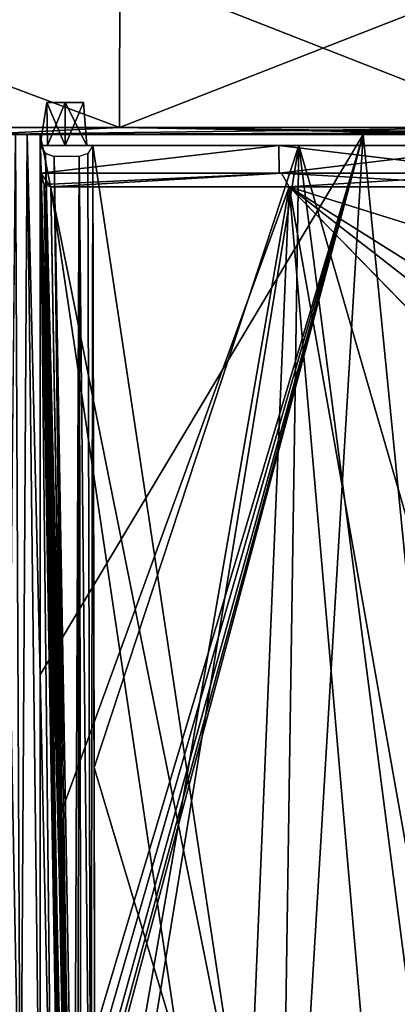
# Model space of a CAD drawing. Header units: millimetres. Extents: x -26 to 124, y -190 to 73.
# Tile 83 of 95: x 68 to 82, y 19 to 55. Entities that reach past the tile are written whole.
import ezdxf

# ---------------------------------------------------------------- set-up
doc = ezdxf.new("R2010")
doc.units = ezdxf.units.MM
doc.header["$LTSCALE"] = 41.718519
for name, color, linetype in [('1167', 7, 'CONTINUOUS'), ('1169', 7, 'CONTINUOUS'), ('1171', 7, 'CONTINUOUS'), ('1180', 7, 'CONTINUOUS'), ('1183', 7, 'CONTINUOUS'), ('142', 7, 'CONTINUOUS'), ('145', 7, 'CONTINUOUS'), ('643', 7, 'CONTINUOUS'), ('645', 7, 'CONTINUOUS'), ('686', 7, 'CONTINUOUS'), ('719', 7, 'CONTINUOUS'), ('732', 7, 'CONTINUOUS'), ('733', 7, 'CONTINUOUS'), ('734', 7, 'CONTINUOUS'), ('735', 7, 'CONTINUOUS'), ('736', 7, 'CONTINUOUS'), ('742', 7, 'CONTINUOUS'), ('759', 7, 'CONTINUOUS'), ('765', 7, 'CONTINUOUS'), ('785', 7, 'CONTINUOUS'), ('786', 7, 'CONTINUOUS'), ('787', 7, 'CONTINUOUS'), ('788', 7, 'CONTINUOUS'), ('795', 7, 'CONTINUOUS'), ('796', 7, 'CONTINUOUS'), ('866', 7, 'CONTINUOUS'), ('868', 7, 'CONTINUOUS'), ('905', 7, 'CONTINUOUS'), ('906', 7, 'CONTINUOUS'), ('930', 7, 'CONTINUOUS'), ('931', 7, 'CONTINUOUS'), ('932', 7, 'CONTINUOUS'), ('933', 7, 'CONTINUOUS'), ('97', 7, 'CONTINUOUS'), ('98', 7, 'CONTINUOUS')]:
    doc.layers.add(name, color=color, linetype=linetype)

msp = doc.modelspace()

# ---------------------------------------------------------------- linework, layer by layer
at = {"layer": '1167', "color": 7, "linetype": 'CONTINUOUS'}
for points in [[(86.203, 50.51, -38.59), (85.433, 50.51, -32.189), (66.497, 50.51, 46.216), (86.203, 50.51, -38.59)], [(66.497, 50.51, 46.216), (85.433, 50.51, -32.189), (85.432, 50.51, 34.227), (66.497, 50.51, 46.216)], [(66.497, 50.51, -44.216), (86.203, 50.51, -38.59), (66.497, 50.51, 46.216), (66.497, 50.51, -44.216)], [(86.203, 50.51, 40.59), (66.497, 50.51, 46.216), (85.432, 50.51, 34.227), (86.203, 50.51, 40.59)]]:
    msp.add_3dface(points, dxfattribs=at)
at = {"layer": '1169', "color": 7, "linetype": 'CONTINUOUS'}
for points in [[(71.61, 50.756, -43.572), (56.25, 50.756, -45.18), (71.631, 56.51, -43.67), (71.61, 50.756, -43.572)], [(71.631, 56.51, -43.67), (56.25, 50.756, -45.18), (56.25, 56.51, -45.28), (71.631, 56.51, -43.67)], [(86.304, 50.756, -38.818), (71.61, 50.756, -43.572), (86.345, 56.51, -38.91), (86.304, 50.756, -38.818)], [(86.345, 56.51, -38.91), (71.61, 50.756, -43.572), (71.631, 56.51, -43.67), (86.345, 56.51, -38.91)]]:
    msp.add_3dface(points, dxfattribs=at)
at = {"layer": '1171', "color": 7, "linetype": 'CONTINUOUS'}
for points in [[(56.25, 50.756, 47.18), (71.61, 50.756, 45.572), (56.25, 56.51, 47.28), (56.25, 50.756, 47.18)], [(56.25, 56.51, 47.28), (71.61, 50.756, 45.572), (71.631, 56.51, 45.67), (56.25, 56.51, 47.28)], [(71.61, 50.756, 45.572), (86.304, 50.756, 40.818), (71.631, 56.51, 45.67), (71.61, 50.756, 45.572)], [(86.304, 50.756, 40.818), (86.345, 56.51, 40.91), (71.631, 56.51, 45.67), (86.304, 50.756, 40.818)]]:
    msp.add_3dface(points, dxfattribs=at)
at = {"layer": '1180', "color": 7, "linetype": 'CONTINUOUS'}
for points in [[(71.61, 50.756, -43.572), (66.497, 50.51, -44.216), (56.25, 50.756, -45.18), (71.61, 50.756, -43.572)], [(86.274, 50.582, -38.75), (66.497, 50.51, -44.216), (86.304, 50.756, -38.818), (86.274, 50.582, -38.75)], [(86.304, 50.756, -38.818), (66.497, 50.51, -44.216), (71.61, 50.756, -43.572), (86.304, 50.756, -38.818)], [(86.203, 50.51, -38.59), (66.497, 50.51, -44.216), (86.274, 50.582, -38.75), (86.203, 50.51, -38.59)]]:
    msp.add_3dface(points, dxfattribs=at)
at = {"layer": '1183', "color": 7, "linetype": 'CONTINUOUS'}
for points in [[(56.25, 50.756, 47.18), (66.497, 50.51, 46.216), (71.61, 50.756, 45.572), (56.25, 50.756, 47.18)], [(66.497, 50.51, 46.216), (86.203, 50.51, 40.59), (71.61, 50.756, 45.572), (66.497, 50.51, 46.216)], [(86.203, 50.51, 40.59), (86.274, 50.582, 40.75), (71.61, 50.756, 45.572), (86.203, 50.51, 40.59)], [(86.274, 50.582, 40.75), (86.304, 50.756, 40.818), (71.61, 50.756, 45.572), (86.274, 50.582, 40.75)]]:
    msp.add_3dface(points, dxfattribs=at)
at = {"layer": '142', "color": 7, "linetype": 'CONTINUOUS'}
for points in [[(67.507, 11.5, -38.55), (67.859, 50.51, -38.834), (68.042, 11.496, -37.963), (67.507, 11.5, -38.55)], [(67.859, 50.51, -38.834), (68.275, 50.51, -38.517), (68.042, 11.496, -37.963), (67.859, 50.51, -38.834)], [(68.275, 50.51, -38.517), (68.745, 11.493, -37.593), (68.042, 11.496, -37.963), (68.275, 50.51, -38.517)], [(68.751, 50.51, -38.302), (68.748, 31.003, -37.948), (68.275, 50.51, -38.517), (68.751, 50.51, -38.302)], [(68.748, 31.003, -37.948), (68.745, 11.493, -37.593), (68.275, 50.51, -38.517), (68.748, 31.003, -37.948)]]:
    msp.add_3dface(points, dxfattribs=at)
at = {"layer": '145', "color": 7, "linetype": 'CONTINUOUS'}
for points in [[(67.859, 50.51, 40.835), (67.663, 31.199, 40.694), (68.042, 11.496, 39.963), (67.859, 50.51, 40.835)], [(67.859, 50.51, 40.835), (68.042, 11.496, 39.963), (68.275, 50.51, 40.517), (67.859, 50.51, 40.835)], [(68.042, 11.496, 39.963), (68.745, 11.493, 39.593), (68.275, 50.51, 40.517), (68.042, 11.496, 39.963)], [(68.745, 11.493, 39.593), (68.748, 31.003, 39.948), (68.275, 50.51, 40.517), (68.745, 11.493, 39.593)], [(68.748, 31.003, 39.948), (68.751, 50.51, 40.302), (68.275, 50.51, 40.517), (68.748, 31.003, 39.948)], [(67.663, 31.199, 40.694), (67.506, 11.5, 40.55), (68.042, 11.496, 39.963), (67.663, 31.199, 40.694)]]:
    msp.add_3dface(points, dxfattribs=at)
at = {"layer": '643', "color": 7, "linetype": 'CONTINUOUS'}
for points in [[(68.75, 50.11, 41.544), (68.75, 50.11, 44), (69.014, 50.11, 43.364), (68.75, 50.11, 41.544)], [(68.75, 50.11, 44), (68.75, 50.11, 45.318), (69.014, 50.11, 44.636), (68.75, 50.11, 44)], [(68.75, 50.11, 45.318), (77.379, 50.11, 43.283), (69.65, 50.11, 44.9), (68.75, 50.11, 45.318)], [(69.014, 50.11, 44.636), (68.75, 50.11, 45.318), (69.65, 50.11, 44.9), (69.014, 50.11, 44.636)], [(68.76, 50.11, 41.444), (68.75, 50.11, 41.544), (69.014, 50.11, 43.364), (68.76, 50.11, 41.444)], [(70.432, 50.11, 43.556), (68.76, 50.11, 41.444), (69.65, 50.11, 43.1), (70.432, 50.11, 43.556)], [(68.76, 50.11, 41.444), (70.432, 50.11, 43.556), (70.646, 50.11, 41.444), (68.76, 50.11, 41.444)], [(69.65, 50.11, 43.1), (68.76, 50.11, 41.444), (69.014, 50.11, 43.364), (69.65, 50.11, 43.1)], [(69.65, 50.11, 44.9), (77.379, 50.11, 43.283), (70.429, 50.11, 44.45), (69.65, 50.11, 44.9)], [(70.429, 50.11, 44.45), (77.379, 50.11, 43.283), (70.656, 50.11, 43.941), (70.429, 50.11, 44.45)], [(70.432, 50.11, 43.556), (70.429, 50.11, 44.45), (70.656, 50.11, 43.941), (70.432, 50.11, 43.556)], [(70.646, 50.11, 41.444), (70.432, 50.11, 43.556), (70.656, 50.11, 43.941), (70.646, 50.11, 41.444)], [(70.656, 50.11, 41.544), (70.646, 50.11, 41.444), (70.656, 50.11, 43.941), (70.656, 50.11, 41.544)], [(70.656, 50.11, 43.941), (77.379, 50.11, 43.283), (78.099, 50.11, 42.013), (70.656, 50.11, 43.941)], [(77.379, 50.11, 43.283), (85.699, 50.11, 40.222), (78.099, 50.11, 42.013), (77.379, 50.11, 43.283)], [(78.099, 50.11, 42.013), (85.699, 50.11, 40.222), (85.296, 50.11, 39.306), (78.099, 50.11, 42.013)]]:
    msp.add_3dface(points, dxfattribs=at)
at = {"layer": '645', "color": 7, "linetype": 'CONTINUOUS'}
for points in [[(68.75, 50.11, -43.318), (68.75, 50.11, -42), (69.014, 50.11, -42.636), (68.75, 50.11, -43.318)], [(69.65, 50.11, -42.9), (68.75, 50.11, -43.318), (69.014, 50.11, -42.636), (69.65, 50.11, -42.9)], [(68.75, 50.11, -43.318), (69.65, 50.11, -42.9), (77.379, 50.11, -41.283), (68.75, 50.11, -43.318)], [(68.76, 50.11, -39.444), (68.75, 50.11, -42), (68.75, 50.11, -39.544), (68.76, 50.11, -39.444)], [(68.75, 50.11, -42), (68.76, 50.11, -39.444), (69.014, 50.11, -41.364), (68.75, 50.11, -42)], [(68.76, 50.11, -39.444), (70.646, 50.11, -39.444), (69.014, 50.11, -41.364), (68.76, 50.11, -39.444)], [(69.014, 50.11, -41.364), (70.646, 50.11, -39.444), (69.65, 50.11, -41.1), (69.014, 50.11, -41.364)], [(69.65, 50.11, -41.1), (70.646, 50.11, -39.444), (70.429, 50.11, -41.55), (69.65, 50.11, -41.1)], [(69.65, 50.11, -42.9), (70.432, 50.11, -42.444), (77.379, 50.11, -41.283), (69.65, 50.11, -42.9)], [(70.429, 50.11, -41.55), (70.646, 50.11, -39.444), (70.432, 50.11, -42.444), (70.429, 50.11, -41.55)], [(70.656, 50.11, -39.544), (70.656, 50.11, -41.941), (70.432, 50.11, -42.444), (70.656, 50.11, -39.544)], [(70.432, 50.11, -42.444), (70.656, 50.11, -41.941), (77.379, 50.11, -41.283), (70.432, 50.11, -42.444)], [(70.646, 50.11, -39.444), (70.656, 50.11, -39.544), (70.432, 50.11, -42.444), (70.646, 50.11, -39.444)], [(70.656, 50.11, -41.941), (78.099, 50.11, -40.013), (77.379, 50.11, -41.283), (70.656, 50.11, -41.941)], [(78.099, 50.11, -40.013), (85.296, 50.11, -37.306), (77.379, 50.11, -41.283), (78.099, 50.11, -40.013)], [(77.379, 50.11, -41.283), (85.296, 50.11, -37.306), (85.699, 50.11, -38.222), (77.379, 50.11, -41.283)]]:
    msp.add_3dface(points, dxfattribs=at)
at = {"layer": '686', "color": 7, "linetype": 'CONTINUOUS'}
for points in [[(70.656, 50.11, -41.941), (70.695, 27.661, -41.133), (77.424, 5.21, -38.582), (70.656, 50.11, -41.941)], [(77.424, 5.21, -38.582), (78.099, 50.11, -40.013), (70.656, 50.11, -41.941), (77.424, 5.21, -38.582)], [(77.424, 5.21, -38.582), (83.911, 5.21, -36.195), (78.099, 50.11, -40.013), (77.424, 5.21, -38.582)], [(78.099, 50.11, -40.013), (83.911, 5.21, -36.195), (84.605, 27.666, -36.752), (78.099, 50.11, -40.013)], [(85.296, 50.11, -37.306), (78.099, 50.11, -40.013), (84.605, 27.666, -36.752), (85.296, 50.11, -37.306)], [(70.734, 5.21, -40.324), (77.424, 5.21, -38.582), (70.695, 27.661, -41.133), (70.734, 5.21, -40.324)]]:
    msp.add_3dface(points, dxfattribs=at)
at = {"layer": '719', "color": 7, "linetype": 'CONTINUOUS'}
for points in [[(70.656, 50.11, 43.941), (78.099, 50.11, 42.013), (70.695, 27.661, 43.133), (70.656, 50.11, 43.941)], [(70.695, 27.661, 43.133), (78.099, 50.11, 42.013), (70.734, 5.21, 42.324), (70.695, 27.661, 43.133)], [(70.734, 5.21, 42.324), (78.099, 50.11, 42.013), (77.424, 5.21, 40.582), (70.734, 5.21, 42.324)], [(77.424, 5.21, 40.582), (78.099, 50.11, 42.013), (83.911, 5.21, 38.195), (77.424, 5.21, 40.582)], [(85.296, 50.11, 39.306), (84.605, 27.666, 38.752), (78.099, 50.11, 42.013), (85.296, 50.11, 39.306)], [(83.911, 5.21, 38.195), (78.099, 50.11, 42.013), (84.605, 27.666, 38.752), (83.911, 5.21, 38.195)]]:
    msp.add_3dface(points, dxfattribs=at)
at = {"layer": '732', "color": 7, "linetype": 'CONTINUOUS'}
for points in [[(68.76, 50.11, 41.444), (69.481, 8.21, 41.471), (68.75, 50.11, 41.544), (68.76, 50.11, 41.444)], [(69.548, 8.21, 41.222), (69.481, 8.21, 41.471), (68.76, 50.11, 41.444), (69.548, 8.21, 41.222)], [(68.94, 49.822, 41.155), (69.548, 8.21, 41.222), (68.76, 50.11, 41.444), (68.94, 49.822, 41.155)], [(69.731, 8.21, 41.039), (69.548, 8.21, 41.222), (68.94, 49.822, 41.155), (69.731, 8.21, 41.039)], [(69.257, 49.71, 41.044), (69.731, 8.21, 41.039), (68.94, 49.822, 41.155), (69.257, 49.71, 41.044)], [(69.852, 8.203, 40.988), (69.731, 8.21, 41.039), (69.257, 49.71, 41.044), (69.852, 8.203, 40.988)], [(69.982, 8.178, 40.971), (69.852, 8.203, 40.988), (69.257, 49.71, 41.044), (69.982, 8.178, 40.971)]]:
    msp.add_3dface(points, dxfattribs=at)
at = {"layer": '733', "color": 7, "linetype": 'CONTINUOUS'}
for points in [[(68.75, 50.11, 41.544), (69.481, 8.21, 41.471), (68.75, 50.11, 44), (68.75, 50.11, 41.544)], [(68.75, 50.11, 44), (69.481, 8.21, 41.471), (68.75, 50.11, 45.318), (68.75, 50.11, 44)], [(68.75, 50.11, 45.318), (69.481, 8.21, 41.471), (68.767, 49.11, 45.315), (68.75, 50.11, 45.318)], [(69.481, 8.21, 41.471), (68.77, 48.961, 45.932), (68.767, 49.11, 45.787), (69.481, 8.21, 41.471)], [(68.767, 49.11, 45.315), (69.481, 8.21, 41.471), (68.767, 49.11, 45.787), (68.767, 49.11, 45.315)], [(69.563, 3.505, 44.172), (68.77, 48.961, 45.932), (69.563, 3.505, 41.014), (69.563, 3.505, 44.172)], [(69.563, 3.505, 41.014), (68.77, 48.961, 45.932), (69.481, 8.21, 41.471), (69.563, 3.505, 41.014)]]:
    msp.add_3dface(points, dxfattribs=at)
at = {"layer": '734', "color": 7, "linetype": 'CONTINUOUS'}
for points in [[(68.898, 48.701, 46.165), (68.77, 48.961, 45.932), (69.683, 3.498, 44.413), (68.898, 48.701, 46.165)], [(69.683, 3.498, 44.413), (68.77, 48.961, 45.932), (69.563, 3.505, 44.172), (69.683, 3.498, 44.413)], [(69.92, 3.499, 44.468), (69.128, 48.61, 46.215), (68.898, 48.701, 46.165), (69.92, 3.499, 44.468)], [(69.92, 3.499, 44.468), (68.898, 48.701, 46.165), (69.683, 3.498, 44.413), (69.92, 3.499, 44.468)]]:
    msp.add_3dface(points, dxfattribs=at)
at = {"layer": '735', "color": 7, "linetype": 'CONTINUOUS'}
for points in [[(68.898, 48.701, 46.165), (69.128, 48.61, 46.215), (68.767, 49.11, 45.787), (68.898, 48.701, 46.165)], [(68.767, 49.11, 45.787), (69.128, 48.61, 46.215), (77.469, 49.11, 43.741), (68.767, 49.11, 45.787)], [(68.77, 48.961, 45.932), (68.898, 48.701, 46.165), (68.767, 49.11, 45.787), (68.77, 48.961, 45.932)], [(69.128, 48.61, 46.215), (77.744, 48.61, 44.163), (77.469, 49.11, 43.741), (69.128, 48.61, 46.215)], [(77.744, 48.61, 44.163), (86.054, 48.61, 41.101), (77.469, 49.11, 43.741), (77.744, 48.61, 44.163)], [(86.054, 48.61, 41.101), (85.861, 49.11, 40.659), (77.469, 49.11, 43.741), (86.054, 48.61, 41.101)]]:
    msp.add_3dface(points, dxfattribs=at)
at = {"layer": '736', "color": 7, "linetype": 'CONTINUOUS'}
for points in [[(68.767, 49.11, 45.315), (68.767, 49.11, 45.787), (77.469, 49.11, 43.741), (68.767, 49.11, 45.315)], [(68.767, 49.11, 45.315), (77.469, 49.11, 43.741), (77.387, 49.11, 43.28), (68.767, 49.11, 45.315)], [(77.469, 49.11, 43.741), (85.861, 49.11, 40.659), (77.387, 49.11, 43.28), (77.469, 49.11, 43.741)], [(77.387, 49.11, 43.28), (85.861, 49.11, 40.659), (85.699, 49.11, 40.222), (77.387, 49.11, 43.28)]]:
    msp.add_3dface(points, dxfattribs=at)
at = {"layer": '742', "color": 7, "linetype": 'CONTINUOUS'}
for points in [[(68.75, 50.11, 45.318), (68.767, 49.11, 45.315), (77.379, 50.11, 43.283), (68.75, 50.11, 45.318)], [(77.379, 50.11, 43.283), (68.767, 49.11, 45.315), (77.387, 49.11, 43.28), (77.379, 50.11, 43.283)], [(85.699, 50.11, 40.222), (77.379, 50.11, 43.283), (85.699, 49.11, 40.222), (85.699, 50.11, 40.222)], [(77.379, 50.11, 43.283), (77.387, 49.11, 43.28), (85.699, 49.11, 40.222), (77.379, 50.11, 43.283)]]:
    msp.add_3dface(points, dxfattribs=at)
at = {"layer": '759', "color": 7, "linetype": 'CONTINUOUS'}
for points in [[(69.982, 8.178, -38.971), (70.156, 49.71, -39.044), (69.257, 49.71, -39.044), (69.982, 8.178, -38.971)], [(69.982, 8.178, -38.971), (70.109, 8.136, -38.971), (70.156, 49.71, -39.044), (69.982, 8.178, -38.971)], [(70.109, 8.136, -38.971), (70.229, 8.077, -38.971), (70.156, 49.71, -39.044), (70.109, 8.136, -38.971)]]:
    msp.add_3dface(points, dxfattribs=at)
at = {"layer": '765', "color": 7, "linetype": 'CONTINUOUS'}
for points in [[(69.128, 48.61, -44.215), (77.744, 48.61, -42.163), (69.525, 26.065, -43.341), (69.128, 48.61, -44.215)], [(77.744, 48.61, -42.163), (69.906, 3.499, -42.47), (69.525, 26.065, -43.341), (77.744, 48.61, -42.163)], [(75.857, 3.5, -41.071), (69.906, 3.499, -42.47), (77.744, 48.61, -42.163), (75.857, 3.5, -41.071)], [(81.657, 3.5, -39.183), (75.857, 3.5, -41.071), (77.744, 48.61, -42.163), (81.657, 3.5, -39.183)], [(82.741, 43.503, -40.266), (81.657, 3.5, -39.183), (77.744, 48.61, -42.163), (82.741, 43.503, -40.266)], [(86.054, 48.61, -39.101), (82.741, 43.503, -40.266), (77.744, 48.61, -42.163), (86.054, 48.61, -39.101)]]:
    msp.add_3dface(points, dxfattribs=at)
at = {"layer": '785', "color": 7, "linetype": 'CONTINUOUS'}
for points in [[(68.767, 49.11, -43.315), (68.75, 50.11, -43.318), (77.379, 50.11, -41.283), (68.767, 49.11, -43.315)], [(77.387, 49.11, -41.28), (68.767, 49.11, -43.315), (77.379, 50.11, -41.283), (77.387, 49.11, -41.28)], [(77.387, 49.11, -41.28), (77.379, 50.11, -41.283), (85.699, 50.11, -38.222), (77.387, 49.11, -41.28)], [(85.699, 49.11, -38.222), (77.387, 49.11, -41.28), (85.699, 50.11, -38.222), (85.699, 49.11, -38.222)]]:
    msp.add_3dface(points, dxfattribs=at)
at = {"layer": '786', "color": 7, "linetype": 'CONTINUOUS'}
for points in [[(68.767, 49.11, -43.315), (69.481, 8.21, -39.471), (68.75, 50.11, -39.544), (68.767, 49.11, -43.315)], [(68.75, 50.11, -43.318), (68.767, 49.11, -43.315), (68.75, 50.11, -42), (68.75, 50.11, -43.318)], [(68.75, 50.11, -42), (68.767, 49.11, -43.315), (68.75, 50.11, -39.544), (68.75, 50.11, -42)], [(68.77, 48.961, -43.932), (69.481, 8.21, -39.471), (68.767, 49.11, -43.315), (68.77, 48.961, -43.932)], [(68.767, 49.11, -43.787), (68.77, 48.961, -43.932), (68.767, 49.11, -43.315), (68.767, 49.11, -43.787)], [(69.563, 3.505, -42.172), (69.481, 8.21, -39.471), (68.77, 48.961, -43.932), (69.563, 3.505, -42.172)]]:
    msp.add_3dface(points, dxfattribs=at)
at = {"layer": '787', "color": 7, "linetype": 'CONTINUOUS'}
for points in [[(69.563, 3.505, -42.172), (68.77, 48.961, -43.932), (68.898, 48.701, -44.165), (69.563, 3.505, -42.172)], [(69.906, 3.499, -42.47), (68.898, 48.701, -44.165), (69.525, 26.065, -43.341), (69.906, 3.499, -42.47)], [(69.128, 48.61, -44.215), (69.525, 26.065, -43.341), (68.898, 48.701, -44.165), (69.128, 48.61, -44.215)], [(69.906, 3.499, -42.47), (69.662, 3.498, -42.395), (68.898, 48.701, -44.165), (69.906, 3.499, -42.47)], [(69.662, 3.498, -42.395), (69.563, 3.505, -42.172), (68.898, 48.701, -44.165), (69.662, 3.498, -42.395)]]:
    msp.add_3dface(points, dxfattribs=at)
at = {"layer": '788', "color": 7, "linetype": 'CONTINUOUS'}
for points in [[(68.77, 48.961, -43.932), (68.767, 49.11, -43.787), (68.898, 48.701, -44.165), (68.77, 48.961, -43.932)], [(68.898, 48.701, -44.165), (68.767, 49.11, -43.787), (77.469, 49.11, -41.741), (68.898, 48.701, -44.165)], [(69.128, 48.61, -44.215), (68.898, 48.701, -44.165), (77.469, 49.11, -41.741), (69.128, 48.61, -44.215)], [(77.744, 48.61, -42.163), (69.128, 48.61, -44.215), (77.469, 49.11, -41.741), (77.744, 48.61, -42.163)], [(85.861, 49.11, -38.659), (77.744, 48.61, -42.163), (77.469, 49.11, -41.741), (85.861, 49.11, -38.659)], [(86.054, 48.61, -39.101), (77.744, 48.61, -42.163), (85.861, 49.11, -38.659), (86.054, 48.61, -39.101)]]:
    msp.add_3dface(points, dxfattribs=at)
at = {"layer": '795', "color": 7, "linetype": 'CONTINUOUS'}
for points in [[(68.767, 49.11, -43.787), (68.767, 49.11, -43.315), (77.469, 49.11, -41.741), (68.767, 49.11, -43.787)], [(77.469, 49.11, -41.741), (68.767, 49.11, -43.315), (77.387, 49.11, -41.28), (77.469, 49.11, -41.741)], [(85.861, 49.11, -38.659), (77.469, 49.11, -41.741), (77.387, 49.11, -41.28), (85.861, 49.11, -38.659)], [(85.699, 49.11, -38.222), (85.861, 49.11, -38.659), (77.387, 49.11, -41.28), (85.699, 49.11, -38.222)]]:
    msp.add_3dface(points, dxfattribs=at)
at = {"layer": '796', "color": 7, "linetype": 'CONTINUOUS'}
for points in [[(69.481, 8.21, -39.471), (69.548, 8.21, -39.222), (68.75, 50.11, -39.544), (69.481, 8.21, -39.471)], [(69.548, 8.21, -39.222), (68.76, 50.11, -39.444), (68.75, 50.11, -39.544), (69.548, 8.21, -39.222)], [(68.76, 50.11, -39.444), (69.548, 8.21, -39.222), (68.94, 49.822, -39.156), (68.76, 50.11, -39.444)], [(69.731, 8.21, -39.039), (69.853, 8.203, -38.988), (68.94, 49.822, -39.156), (69.731, 8.21, -39.039)], [(69.548, 8.21, -39.222), (69.731, 8.21, -39.039), (68.94, 49.822, -39.156), (69.548, 8.21, -39.222)], [(69.853, 8.203, -38.988), (69.982, 8.178, -38.971), (68.94, 49.822, -39.156), (69.853, 8.203, -38.988)], [(69.982, 8.178, -38.971), (69.257, 49.71, -39.044), (68.94, 49.822, -39.156), (69.982, 8.178, -38.971)]]:
    msp.add_3dface(points, dxfattribs=at)
at = {"layer": '866', "color": 7, "linetype": 'CONTINUOUS'}
for points in [[(69.92, 3.499, 44.468), (75.857, 3.5, 43.071), (69.128, 48.61, 46.215), (69.92, 3.499, 44.468)], [(69.128, 48.61, 46.215), (75.857, 3.5, 43.071), (77.744, 48.61, 44.163), (69.128, 48.61, 46.215)], [(75.857, 3.5, 43.071), (81.657, 3.5, 41.183), (77.744, 48.61, 44.163), (75.857, 3.5, 43.071)], [(82.199, 23.504, 41.725), (82.74, 43.503, 42.266), (77.744, 48.61, 44.163), (82.199, 23.504, 41.725)], [(77.744, 48.61, 44.163), (82.74, 43.503, 42.266), (84.323, 43.503, 41.64), (77.744, 48.61, 44.163)], [(81.657, 3.5, 41.183), (82.199, 23.504, 41.725), (77.744, 48.61, 44.163), (81.657, 3.5, 41.183)], [(86.054, 48.61, 41.101), (77.744, 48.61, 44.163), (85.975, 46.057, 41.039), (86.054, 48.61, 41.101)], [(85.975, 46.057, 41.039), (77.744, 48.61, 44.163), (85.895, 43.503, 40.976), (85.975, 46.057, 41.039)], [(85.895, 43.503, 40.976), (77.744, 48.61, 44.163), (84.323, 43.503, 41.64), (85.895, 43.503, 40.976)]]:
    msp.add_3dface(points, dxfattribs=at)
at = {"layer": '868', "color": 7, "linetype": 'CONTINUOUS'}
msp.add_3dface([(81.657, 3.5, 41.183), (81.797, 3.499, 41.103), (82.199, 23.504, 41.725), (81.657, 3.5, 41.183)], dxfattribs=at)
at = {"layer": '905', "color": 7, "linetype": 'CONTINUOUS'}
for points in [[(70.576, 7.744, -39.11), (70.646, 50.11, -39.444), (70.471, 49.822, -39.155), (70.576, 7.744, -39.11)], [(70.576, 7.744, -39.11), (70.731, 7.212, -39.469), (70.646, 50.11, -39.444), (70.576, 7.744, -39.11)], [(70.731, 7.212, -39.469), (70.656, 50.11, -39.544), (70.646, 50.11, -39.444), (70.731, 7.212, -39.469)], [(70.156, 49.71, -39.044), (70.576, 7.744, -39.11), (70.471, 49.822, -39.155), (70.156, 49.71, -39.044)], [(70.229, 8.077, -38.971), (70.576, 7.744, -39.11), (70.156, 49.71, -39.044), (70.229, 8.077, -38.971)]]:
    msp.add_3dface(points, dxfattribs=at)
at = {"layer": '906', "color": 7, "linetype": 'CONTINUOUS'}
for points in [[(70.731, 7.212, -39.469), (70.656, 50.11, -41.941), (70.656, 50.11, -39.544), (70.731, 7.212, -39.469)], [(70.656, 50.11, -41.941), (70.731, 7.212, -39.469), (70.695, 27.661, -41.133), (70.656, 50.11, -41.941)], [(70.731, 7.212, -39.469), (70.734, 5.21, -40.324), (70.695, 27.661, -41.133), (70.731, 7.212, -39.469)]]:
    msp.add_3dface(points, dxfattribs=at)
at = {"layer": '930', "color": 7, "linetype": 'CONTINUOUS'}
for points in [[(68.75, 50.11, 44), (69.014, 50.11, 44.636), (68.988, 51.654, 44.382), (68.75, 50.11, 44)], [(69.014, 50.11, 43.364), (68.75, 50.11, 44), (68.988, 51.654, 43.618), (69.014, 50.11, 43.364)], [(68.988, 51.654, 43.618), (68.75, 50.11, 44), (68.988, 51.654, 44.382), (68.988, 51.654, 43.618)], [(69.014, 50.11, 44.636), (69.65, 50.11, 44.9), (68.988, 51.654, 44.382), (69.014, 50.11, 44.636)], [(68.988, 51.654, 44.382), (69.65, 50.11, 44.9), (69.65, 51.654, 44.765), (68.988, 51.654, 44.382)], [(69.65, 51.654, 43.235), (69.014, 50.11, 43.364), (68.988, 51.654, 43.618), (69.65, 51.654, 43.235)], [(69.65, 50.11, 43.1), (69.014, 50.11, 43.364), (69.65, 51.654, 43.235), (69.65, 50.11, 43.1)]]:
    msp.add_3dface(points, dxfattribs=at)
at = {"layer": '931', "color": 7, "linetype": 'CONTINUOUS'}
for points in [[(69.65, 50.11, 44.9), (70.429, 50.11, 44.45), (69.65, 51.654, 44.765), (69.65, 50.11, 44.9)], [(69.65, 51.654, 44.765), (70.429, 50.11, 44.45), (70.312, 51.654, 44.382), (69.65, 51.654, 44.765)], [(70.432, 50.11, 43.556), (69.65, 50.11, 43.1), (70.312, 51.654, 43.618), (70.432, 50.11, 43.556)], [(69.65, 50.11, 43.1), (69.65, 51.654, 43.235), (70.312, 51.654, 43.618), (69.65, 50.11, 43.1)], [(70.429, 50.11, 44.45), (70.432, 50.11, 43.556), (70.312, 51.654, 44.382), (70.429, 50.11, 44.45)], [(70.312, 51.654, 44.382), (70.432, 50.11, 43.556), (70.312, 51.654, 43.618), (70.312, 51.654, 44.382)]]:
    msp.add_3dface(points, dxfattribs=at)
at = {"layer": '932', "color": 7, "linetype": 'CONTINUOUS'}
for points in [[(68.75, 50.11, -42), (69.014, 50.11, -41.364), (68.988, 51.654, -41.618), (68.75, 50.11, -42)], [(69.014, 50.11, -42.636), (68.75, 50.11, -42), (68.988, 51.654, -42.382), (69.014, 50.11, -42.636)], [(68.988, 51.654, -42.382), (68.75, 50.11, -42), (68.988, 51.654, -41.618), (68.988, 51.654, -42.382)], [(69.014, 50.11, -41.364), (69.65, 50.11, -41.1), (68.988, 51.654, -41.618), (69.014, 50.11, -41.364)], [(69.65, 50.11, -41.1), (69.65, 51.654, -41.235), (68.988, 51.654, -41.618), (69.65, 50.11, -41.1)], [(69.65, 51.654, -42.765), (69.014, 50.11, -42.636), (68.988, 51.654, -42.382), (69.65, 51.654, -42.765)], [(69.65, 50.11, -42.9), (69.014, 50.11, -42.636), (69.65, 51.654, -42.765), (69.65, 50.11, -42.9)]]:
    msp.add_3dface(points, dxfattribs=at)
at = {"layer": '933', "color": 7, "linetype": 'CONTINUOUS'}
for points in [[(69.65, 50.11, -41.1), (70.429, 50.11, -41.55), (69.65, 51.654, -41.235), (69.65, 50.11, -41.1)], [(69.65, 51.654, -41.235), (70.429, 50.11, -41.55), (70.312, 51.654, -41.618), (69.65, 51.654, -41.235)], [(70.432, 50.11, -42.444), (69.65, 50.11, -42.9), (70.312, 51.654, -42.382), (70.432, 50.11, -42.444)], [(69.65, 50.11, -42.9), (69.65, 51.654, -42.765), (70.312, 51.654, -42.382), (69.65, 50.11, -42.9)], [(70.429, 50.11, -41.55), (70.432, 50.11, -42.444), (70.312, 51.654, -41.618), (70.429, 50.11, -41.55)], [(70.312, 51.654, -41.618), (70.432, 50.11, -42.444), (70.312, 51.654, -42.382), (70.312, 51.654, -41.618)]]:
    msp.add_3dface(points, dxfattribs=at)
at = {"layer": '97', "color": 7, "linetype": 'CONTINUOUS'}
for points in [[(68.751, 50.51, 40.302), (68.748, 31.003, 39.948), (69.17, 11.493, 39.451), (68.751, 50.51, 40.302)], [(69.803, 10.896, 39.221), (77.738, 5.701, 35.285), (68.751, 50.51, 40.302), (69.803, 10.896, 39.221)], [(68.751, 50.51, 40.302), (77.738, 5.701, 35.285), (80.424, 50.51, 34.417), (68.751, 50.51, 40.302)], [(69.76, 11.251, 39.243), (69.803, 10.896, 39.221), (68.751, 50.51, 40.302), (69.76, 11.251, 39.243)], [(69.593, 11.493, 39.306), (69.76, 11.251, 39.243), (68.751, 50.51, 40.302), (69.593, 11.493, 39.306)], [(69.17, 11.493, 39.451), (69.593, 11.493, 39.306), (68.751, 50.51, 40.302), (69.17, 11.493, 39.451)], [(77.738, 5.701, 35.285), (84.861, 5.701, 29.611), (80.424, 50.51, 34.417), (77.738, 5.701, 35.285)], [(80.424, 50.51, 34.417), (84.861, 5.701, 29.611), (89.667, 50.51, 25.174), (80.424, 50.51, 34.417)], [(68.745, 11.493, 39.593), (69.17, 11.493, 39.451), (68.748, 31.003, 39.948), (68.745, 11.493, 39.593)]]:
    msp.add_3dface(points, dxfattribs=at)
at = {"layer": '98', "color": 7, "linetype": 'CONTINUOUS'}
for points in [[(68.748, 31.003, -37.948), (80.424, 50.51, -32.417), (68.745, 11.493, -37.593), (68.748, 31.003, -37.948)], [(68.745, 11.493, -37.593), (80.424, 50.51, -32.417), (69.17, 11.493, -37.451), (68.745, 11.493, -37.593)], [(68.751, 50.51, -38.302), (80.424, 50.51, -32.417), (68.748, 31.003, -37.948), (68.751, 50.51, -38.302)], [(69.17, 11.493, -37.451), (80.424, 50.51, -32.417), (69.594, 11.493, -37.306), (69.17, 11.493, -37.451)], [(69.594, 11.493, -37.306), (80.424, 50.51, -32.417), (69.758, 11.257, -37.244), (69.594, 11.493, -37.306)], [(80.424, 50.51, -32.417), (69.803, 10.896, -37.221), (69.758, 11.257, -37.244), (80.424, 50.51, -32.417)], [(77.738, 5.701, -33.285), (69.803, 10.896, -37.221), (80.424, 50.51, -32.417), (77.738, 5.701, -33.285)], [(84.861, 5.701, -27.611), (77.738, 5.701, -33.285), (80.424, 50.51, -32.417), (84.861, 5.701, -27.611)], [(89.667, 50.51, -23.174), (84.861, 5.701, -27.611), (80.424, 50.51, -32.417), (89.667, 50.51, -23.174)]]:
    msp.add_3dface(points, dxfattribs=at)

doc.saveas('drawing.dxf')
